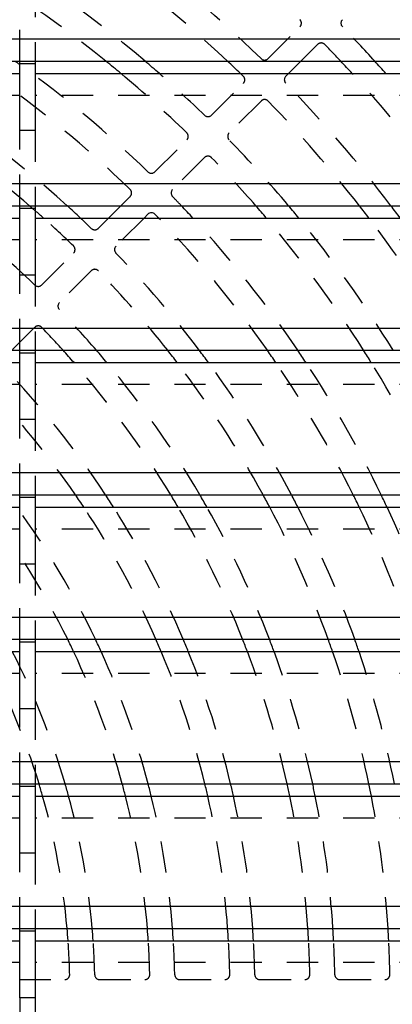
# Model space of a CAD drawing. Extents: x 3.3 to 34.5, y 1 to 22.4.
# Tile 27 of 34: x 12.5 to 14, y 7.2 to 11.2. Entities that reach past the tile are written whole.
import ezdxf

# ---------------------------------------------------------------- set-up
doc = ezdxf.new("R2010")
doc.units = 0
doc.linetypes.add('HIDDEN', pattern=[0.1875, 0.125, -0.0625])
doc.layers.add('ACSRY', color=30, linetype='CONTINUOUS')

msp = doc.modelspace()

# ---------------------------------------------------------------- linework, layer by layer
at = {"layer": 'ACSRY', "color": 30, "linetype": 'HIDDEN'}
for p, q in [((12.511, 10.9906), (12.511, 11.2912)), ((12.573, 11.2912), (12.573, 10.9906)), ((13.5039, 11.0009), (13.6312, 11.1282)), ((13.7019, 11.0575), (13.635, 10.9906)), ((13.5857, 10.9412), (13.5746, 10.9302)), ((13.2776, 10.7746), (13.4049, 10.9019)), ((12.511, 10.8536), (9.8725, 10.8536)), ((15.279, 10.8536), (12.573, 10.8536)), ((13.4756, 10.8312), (13.3483, 10.7039)), ((12.511, 10.4126), (12.511, 10.7132)), ((12.573, 10.7132), (12.573, 10.4126)), ((13.0513, 10.5483), (13.1786, 10.6756)), ((13.2493, 10.6049), (13.122, 10.4776)), ((12.9156, 10.4126), (12.9523, 10.4493)), ((12.825, 10.322), (12.8662, 10.3632)), ((13.0077, 10.3632), (12.8957, 10.2513)), ((12.511, 10.2756), (9.8725, 10.2756)), ((15.279, 10.2756), (12.573, 10.2756)), ((12.5987, 10.0957), (12.726, 10.223)), ((12.511, 9.8346), (12.511, 10.1352)), ((12.573, 10.1352), (12.573, 9.8346)), ((12.7967, 10.1523), (12.6694, 10.025)), ((12.5704, 9.926), (12.479, 9.8346)), ((12.511, 9.6976), (9.8725, 9.6976)), ((15.279, 9.6976), (12.573, 9.6976)), ((12.511, 9.2566), (12.511, 9.5572)), ((12.573, 9.5572), (12.573, 9.2566)), ((12.511, 9.1196), (9.8725, 9.1196)), ((15.279, 9.1196), (12.573, 9.1196)), ((12.511, 8.6786), (12.511, 8.9792)), ((12.573, 8.9792), (12.573, 8.6786)), ((12.511, 8.5416), (9.8725, 8.5416)), ((15.279, 8.5416), (12.573, 8.5416)), ((12.511, 8.1006), (12.511, 8.4012)), ((12.573, 8.4012), (12.573, 8.1006)), ((12.511, 7.9636), (9.8725, 7.9636)), ((15.279, 7.9636), (12.573, 7.9636)), ((12.511, 7.5226), (12.511, 7.8232)), ((12.573, 7.8232), (12.573, 7.5226)), ((12.511, 7.3856), (9.9595, 7.3856)), ((15.279, 7.3856), (12.573, 7.3856)), ((12.5105, 7.3177), (12.6906, 7.3177)), ((12.8306, 7.3177), (13.0107, 7.3177)), ((13.1507, 7.3177), (13.3307, 7.3177)), ((13.4708, 7.3177), (13.6508, 7.3177)), ((13.7908, 7.3177), (13.9709, 7.3177)), ((12.511, 7.2452), (12.511, 6.9446)), ((12.573, 7.2452), (12.573, 6.9446))]:
    msp.add_line(p, q, dxfattribs=at)
at = {"layer": 'ACSRY', "color": 30, "linetype": 'CONTINUOUS'}
for p, q in [((15.279, 11.0782), (4.404, 11.0782)), ((9.8725, 10.9906), (12.511, 10.9906)), ((12.511, 10.9794), (12.511, 10.9906)), ((12.511, 10.9906), (12.573, 10.9906)), ((12.573, 10.9906), (12.573, 10.9794)), ((12.573, 10.9906), (15.279, 10.9906)), ((13.635, 10.9906), (13.5857, 10.9412)), ((12.511, 10.7132), (12.511, 10.9794)), ((12.573, 10.9794), (12.511, 10.9794)), ((12.573, 10.9794), (12.573, 10.7132)), ((9.8725, 10.9412), (12.511, 10.9412)), ((12.573, 10.9412), (15.279, 10.9412)), ((12.573, 10.7132), (12.511, 10.7132)), ((15.279, 10.5002), (4.404, 10.5002)), ((9.8725, 10.4126), (12.511, 10.4126)), ((12.511, 10.4014), (12.511, 10.4126)), ((12.511, 10.4126), (12.573, 10.4126)), ((12.511, 10.1352), (12.511, 10.4014)), ((12.573, 10.4014), (12.511, 10.4014)), ((12.573, 10.4126), (12.573, 10.4014)), ((12.573, 10.4126), (15.279, 10.4126)), ((12.573, 10.4014), (12.573, 10.1352)), ((12.8662, 10.3632), (12.9156, 10.4126)), ((9.8725, 10.3632), (12.511, 10.3632)), ((12.573, 10.3632), (15.279, 10.3632)), ((13.023, 10.3786), (13.0077, 10.3632)), ((12.573, 10.1352), (12.511, 10.1352)), ((15.279, 9.9222), (4.404, 9.9222)), ((9.8725, 9.8346), (12.511, 9.8346)), ((12.511, 9.8234), (12.511, 9.8346)), ((12.511, 9.8346), (12.573, 9.8346)), ((12.511, 9.5572), (12.511, 9.8234)), ((12.573, 9.8234), (12.511, 9.8234)), ((12.573, 9.8346), (12.573, 9.8234)), ((12.573, 9.8346), (15.279, 9.8346)), ((12.573, 9.8234), (12.573, 9.5572)), ((9.8725, 9.7852), (12.511, 9.7852)), ((12.573, 9.7852), (15.279, 9.7852)), ((12.573, 9.5572), (12.511, 9.5572)), ((15.279, 9.3442), (4.404, 9.3442)), ((9.8725, 9.2566), (12.511, 9.2566)), ((12.511, 9.2454), (12.511, 9.2566)), ((12.511, 9.2566), (12.573, 9.2566)), ((12.573, 9.2566), (12.573, 9.2454)), ((12.573, 9.2566), (15.279, 9.2566)), ((12.511, 8.9792), (12.511, 9.2454)), ((12.573, 9.2454), (12.511, 9.2454)), ((12.573, 9.2454), (12.573, 8.9792)), ((9.8725, 9.2072), (12.511, 9.2072)), ((12.573, 9.2072), (15.279, 9.2072)), ((12.573, 8.9792), (12.511, 8.9792)), ((15.279, 8.7662), (4.404, 8.7662)), ((9.8725, 8.6786), (12.511, 8.6786)), ((12.511, 8.6674), (12.511, 8.6786)), ((12.511, 8.6786), (12.573, 8.6786)), ((12.511, 8.4012), (12.511, 8.6674)), ((12.573, 8.6674), (12.511, 8.6674)), ((12.573, 8.6786), (12.573, 8.6674)), ((12.573, 8.6786), (15.279, 8.6786)), ((12.573, 8.6674), (12.573, 8.4012)), ((9.8725, 8.6292), (12.511, 8.6292)), ((12.573, 8.6292), (15.279, 8.6292)), ((12.573, 8.4012), (12.511, 8.4012)), ((15.279, 8.1882), (4.404, 8.1882)), ((9.8725, 8.1006), (12.511, 8.1006)), ((12.511, 8.0894), (12.511, 8.1006)), ((12.511, 8.1006), (12.573, 8.1006)), ((12.511, 7.8232), (12.511, 8.0894)), ((12.573, 8.0894), (12.511, 8.0894)), ((12.573, 8.1006), (12.573, 8.0894)), ((12.573, 8.1006), (15.279, 8.1006)), ((12.573, 8.0894), (12.573, 7.8232)), ((9.8725, 8.0512), (12.511, 8.0512)), ((12.573, 8.0512), (15.279, 8.0512)), ((12.573, 7.8232), (12.511, 7.8232)), ((15.279, 7.6102), (4.404, 7.6102)), ((9.8725, 7.5226), (12.511, 7.5226)), ((12.511, 7.5114), (12.511, 7.5226)), ((12.511, 7.5226), (12.573, 7.5226)), ((12.573, 7.5226), (12.573, 7.5114)), ((12.573, 7.5226), (15.279, 7.5226)), ((12.511, 7.2452), (12.511, 7.5114)), ((12.573, 7.5114), (12.511, 7.5114)), ((12.573, 7.5114), (12.573, 7.2452)), ((9.8725, 7.4732), (12.511, 7.4732)), ((12.573, 7.4732), (15.279, 7.4732)), ((12.573, 7.2452), (12.511, 7.2452))]:
    msp.add_line(p, q, dxfattribs=at)
at = {"layer": 'ACSRY', "color": 30, "linetype": 'HIDDEN'}
for centre, radius, start, end in [((9.8414, 7.2677), 4.79, 51.0055, 62.5705), ((9.8414, 7.2677), 4.89, 49.5801, 60.3922), ((9.8414, 7.2677), 5.11, 46.7638, 56.3043), ((9.8414, 7.2677), 5.21, 45.7669, 54.689), ((9.8414, 7.2677), 5.75, 40.34937, 44.30004), ((13.6171, 11.1424), 0.02, 315.0046, 45.7403), ((13.8151, 11.1424), 0.02, 134.9966, 224.2797), ((9.8414, 7.2677), 5.53, 42.3148, 44.2773), ((13.7161, 11.0434), 0.02, 44.2564, 135.0033), ((9.8414, 7.2677), 5.43, 43.283, 44.2586), ((13.4898, 11.0151), 0.02, 225.767, 314.9993), ((9.8414, 7.2677), 4.57, 45.8738, 54.258), ((9.8414, 7.2677), 4.15, 48.8377, 62.2738), ((9.8414, 7.2677), 4.25, 47.7278, 59.8089), ((9.8414, 7.2677), 4.47, 45.9013, 55.2666), ((9.8414, 7.2677), 4.79, 45.8408, 50.0772), ((9.8414, 7.2677), 4.89, 45.8169, 48.6968), ((9.8414, 7.2677), 5.11, 45.788, 45.9625), ((13.3908, 10.9161), 0.02, 315.0006, 45.7879), ((13.5888, 10.9161), 0.02, 134.9966, 224.2354), ((9.8414, 7.2677), 5.43, 35.3912, 42.5722), ((9.8414, 7.2677), 5.53, 34.6585, 41.6276), ((9.8414, 7.2677), 5.21, 37.129, 44.2331), ((13.4898, 10.8171), 0.02, 44.2118, 135.0013), ((9.8414, 7.2677), 5.11, 37.9828, 44.212), ((13.2635, 10.7888), 0.02, 225.818, 314.9984), ((13.1645, 10.6898), 0.02, 315.0048, 45.8397), ((13.3625, 10.6898), 0.02, 134.9967, 224.1854), ((9.8414, 7.2677), 4.89, 40.0243, 44.1831), ((13.2635, 10.5908), 0.02, 44.1569, 135.0032), ((9.8414, 7.2677), 4.79, 41.0364, 44.1592), ((13.0372, 10.5625), 0.02, 225.874, 314.9993), ((12.9382, 10.4635), 0.02, 314.9972, 45.9002), ((13.1362, 10.4635), 0.02, 134.9967, 224.1284), ((9.8414, 7.2677), 4.57, 43.4834, 44.1262), ((9.8414, 7.2677), 3.93, 46.0154, 51.9673), ((9.8414, 7.2677), 4.15, 45.9712, 48.2368), ((9.8414, 7.2677), 4.25, 45.9393, 46.7485), ((9.8414, 7.2677), 4.47, 35.0459, 43.8288), ((9.8414, 7.2677), 4.57, 34.1712, 42.6371), ((9.8414, 7.2677), 4.79, 32.403, 40.2589), ((9.8414, 7.2677), 4.89, 31.6623, 39.2738), ((9.8414, 7.2677), 5.11, 30.1531, 37.2845), ((12.8109, 10.3362), 0.02, 225.9394, 314.9985), ((12.7119, 10.2372), 0.02, 315.005, 45.971), ((12.9099, 10.2372), 0.02, 134.9987, 224.0609), ((9.8414, 7.2677), 4.25, 37.1539, 44.0607), ((12.8109, 10.1382), 0.02, 44.0277, 135.0017), ((9.8414, 7.2677), 4.15, 38.2074, 44.0288), ((12.5846, 10.1099), 0.02, 226.0165, 314.9984), ((12.6836, 10.0109), 0.02, 134.9968, 223.9867), ((9.8414, 7.2677), 3.93, 40.7784, 43.9846), ((12.5846, 9.9119), 0.02, 43.947, 135.0012), ((9.8414, 7.2677), 3.83, 42.0816, 43.9473), ((9.8414, 7.2677), 3.61, 33.4301, 43.8951), ((9.8414, 7.2677), 3.83, 31.2836, 41.0951), ((9.8414, 7.2677), 3.93, 30.4018, 39.8355), ((9.8414, 7.2677), 4.15, 28.6353, 37.346), ((9.8414, 7.2677), 4.25, 27.9018, 36.3242), ((9.8414, 7.2677), 4.47, 26.4186, 34.2773), ((9.8414, 7.2677), 4.57, 25.7974, 33.4271), ((9.8414, 7.2677), 4.79, 24.5321, 31.7069), ((9.8414, 7.2677), 3.51, 34.5145, 43.8507), ((9.8414, 7.2677), 3.19, 26.2484, 37.4446), ((9.8414, 7.2677), 3.29, 25.3927, 36.1225), ((9.8414, 7.2677), 3.51, 23.6997, 33.5431), ((9.8414, 7.2677), 3.61, 23.0048, 32.4971), ((9.8414, 7.2677), 3.83, 21.6145, 30.4241), ((9.8414, 7.2677), 3.93, 21.038, 29.5716), ((9.8414, 7.2677), 4.15, 19.8742, 27.8624), ((9.8414, 7.2677), 4.25, 19.3876, 27.152), ((9.8414, 7.2677), 4.47, 18.3982, 25.7148), ((9.8414, 7.2677), 4.57, 17.9817, 25.1126), ((9.8414, 7.2677), 2.87, 16.8688, 28.3197), ((9.8414, 7.2677), 2.97, 16.2847, 27.285), ((9.8414, 7.2677), 3.19, 15.1337, 25.2648), ((9.8414, 7.2677), 3.29, 14.6632, 24.4456), ((9.8414, 7.2677), 3.51, 13.7255, 22.8234), ((9.8414, 7.2677), 3.61, 13.3382, 22.1571), ((9.8414, 7.2677), 3.83, 12.5591, 20.8231), ((9.8414, 7.2677), 3.93, 12.2345, 20.2696), ((9.8414, 7.2677), 4.15, 11.5767, 19.1518), ((9.8414, 7.2677), 4.25, 11.3007, 18.6843), ((9.8414, 7.2677), 2.87, 5.0938, 15.8427), ((9.8414, 7.2677), 2.97, 4.9219, 15.2959), ((9.8414, 7.2677), 3.19, 4.5817, 14.218), ((9.8414, 7.2677), 3.29, 4.4422, 13.7771), ((9.8414, 7.2677), 3.51, 4.1632, 12.8982), ((9.8414, 7.2677), 3.61, 4.0477, 12.535), ((9.8414, 7.2677), 3.83, 3.8148, 11.8043), ((9.8414, 7.2677), 3.93, 3.7176, 11.4998), ((9.8414, 7.2677), 4.15, 3.5203, 10.8825), ((9.8414, 7.2677), 2.87, 1.4074, 4.1061), ((9.8414, 7.2677), 2.97, 1.3415, 3.9676), ((9.8414, 7.2677), 3.19, 1.2653, 3.6936), ((9.8414, 7.2677), 3.29, 1.2118, 3.5811), ((9.8414, 7.2677), 3.51, 1.1493, 3.3564), ((9.8414, 7.2677), 3.61, 1.1049, 3.2633), ((9.8414, 7.2677), 3.83, 1.0527, 3.0757), ((9.8414, 7.2677), 3.93, 1.0154, 2.9974), ((9.8414, 7.2677), 4.15, 0.9712, 2.8383), ((12.6906, 7.3377), 0.02, 270, 1.4074), ((12.8306, 7.3377), 0.02, 181.3415, 270), ((13.0107, 7.3377), 0.02, 270, 1.2653), ((13.1507, 7.3377), 0.02, 181.2118, 270), ((13.3307, 7.3377), 0.02, 270, 1.1493), ((13.4708, 7.3377), 0.02, 181.105, 270), ((13.6508, 7.3377), 0.02, 270, 1.0527), ((13.7908, 7.3377), 0.02, 181.0154, 270), ((13.9709, 7.3377), 0.02, 270, 0.9712)]:
    msp.add_arc(centre, radius, start, end, dxfattribs=at)
at = {"layer": 'ACSRY', "color": 30, "linetype": 'CONTINUOUS'}
for centre, radius, start, end in [((9.8414, 7.2677), 4.57, 54.258, 54.5499), ((9.8414, 7.2677), 4.79, 50.0772, 51.0055), ((9.8414, 7.2677), 4.89, 48.6968, 49.5801), ((9.8414, 7.2677), 5.11, 45.9625, 46.7638), ((9.8414, 7.2677), 5.43, 42.5722, 43.283), ((9.8414, 7.2677), 5.53, 41.6276, 42.3148), ((9.8414, 7.2677), 4.25, 46.7485, 47.7278), ((9.8414, 7.2677), 4.57, 42.6371, 43.4834), ((9.8414, 7.2677), 4.79, 40.2589, 41.0364), ((9.8414, 7.2677), 4.89, 39.2738, 40.0243), ((9.8414, 7.2677), 5.11, 37.2845, 37.9828), ((9.8414, 7.2677), 5.21, 36.4518, 37.129), ((9.8414, 7.2677), 4.15, 48.2368, 48.8377), ((13.0372, 10.3645), 0.02, 44.0965, 135.0032), ((9.8414, 7.2677), 4.47, 43.8288, 44.0987), ((9.8414, 7.2677), 3.83, 41.0951, 42.0816), ((9.8414, 7.2677), 3.93, 39.8355, 40.7784), ((9.8414, 7.2677), 4.15, 37.346, 38.2074), ((9.8414, 7.2677), 4.25, 36.3242, 37.1539), ((9.8414, 7.2677), 4.47, 34.2773, 35.0459), ((9.8414, 7.2677), 4.57, 33.4271, 34.1712), ((9.8414, 7.2677), 4.79, 31.7069, 32.403), ((9.8414, 7.2677), 3.51, 33.5431, 34.5145), ((9.8414, 7.2677), 3.61, 32.4971, 33.4301), ((9.8414, 7.2677), 3.83, 30.4241, 31.2836), ((9.8414, 7.2677), 3.93, 29.5716, 30.4018), ((9.8414, 7.2677), 4.15, 27.8624, 28.6353), ((9.8414, 7.2677), 4.25, 27.152, 27.9018), ((9.8414, 7.2677), 4.47, 25.7148, 26.4186), ((9.8414, 7.2677), 4.57, 25.1126, 25.7974), ((9.8414, 7.2677), 3.19, 25.2648, 26.2484), ((9.8414, 7.2677), 3.29, 24.4456, 25.3927), ((9.8414, 7.2677), 3.51, 22.8234, 23.6997), ((9.8414, 7.2677), 3.61, 22.1571, 23.0048), ((9.8414, 7.2677), 3.83, 20.8231, 21.6145), ((9.8414, 7.2677), 3.93, 20.2696, 21.038), ((9.8414, 7.2677), 4.15, 19.1518, 19.8742), ((9.8414, 7.2677), 4.25, 18.6843, 19.3876), ((9.8414, 7.2677), 2.87, 15.8427, 16.8688), ((9.8414, 7.2677), 2.97, 15.2959, 16.2847), ((9.8414, 7.2677), 3.19, 14.218, 15.1337), ((9.8414, 7.2677), 3.29, 13.7771, 14.6632), ((9.8414, 7.2677), 3.51, 12.8982, 13.7255), ((9.8414, 7.2677), 3.61, 12.535, 13.3382), ((9.8414, 7.2677), 3.83, 11.8043, 12.5591), ((9.8414, 7.2677), 3.93, 11.4998, 12.2345), ((9.8414, 7.2677), 4.15, 10.8825, 11.5767), ((9.8414, 7.2677), 2.87, 4.1061, 5.0938), ((9.8414, 7.2677), 2.97, 3.9676, 4.9219), ((9.8414, 7.2677), 3.19, 3.6936, 4.5817), ((9.8414, 7.2677), 3.29, 3.5811, 4.4422), ((9.8414, 7.2677), 3.51, 3.3564, 4.1632), ((9.8414, 7.2677), 3.61, 3.2633, 4.0477), ((9.8414, 7.2677), 3.83, 3.0757, 3.8148), ((9.8414, 7.2677), 3.93, 2.9974, 3.7176), ((9.8414, 7.2677), 4.15, 2.8383, 3.5203)]:
    msp.add_arc(centre, radius, start, end, dxfattribs=at)

doc.saveas('drawing.dxf')
